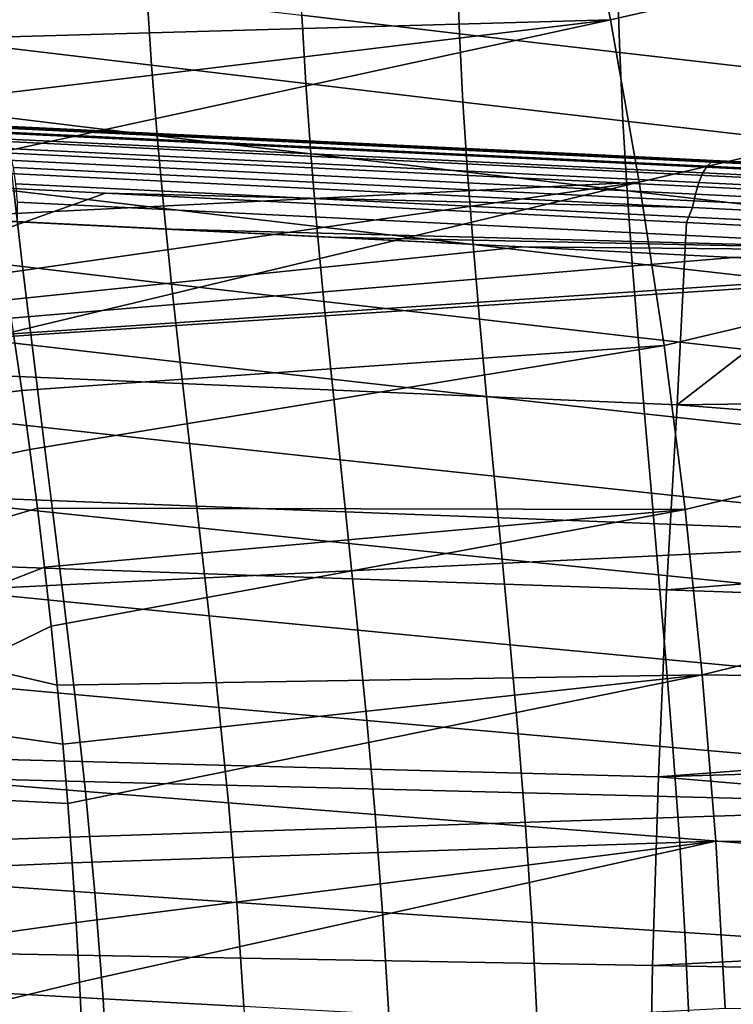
# Model space of a CAD drawing. Header units: metres. Extents: x -25 to 132, y -25 to 47.
# Tile 103 of 153: x 40 to 46, y 3 to 11. Entities that reach past the tile are written whole.
import ezdxf

# ---------------------------------------------------------------- set-up
doc = ezdxf.new("R2010")
doc.units = ezdxf.units.M
doc.layers.add('solid_12_061_031_XXX', color=7, linetype='CONTINUOUS')

msp = doc.modelspace()

# ---------------------------------------------------------------- linework, layer by layer
at = {"layer": 'solid_12_061_031_XXX'}
for points in [[(45.030754, 10.989332, 81.117439), (50.231937, 12.179037, 82.195709), (49.960064, 13.494463, 81.785042), (44.760841, 12.326271, 80.727318)], [(39.648968, 10.838897, 79.752686), (45.030754, 10.989332, 81.117439), (44.760841, 12.326271, 80.727318), (39.54871, 11.327335, 79.613174)], [(45.268913, 9.644285, 81.461639), (50.475189, 10.856057, 82.563133), (50.231937, 12.179037, 82.195709), (45.030754, 10.989332, 81.117439)], [(42.452515, 11.577145, 55.788609), (43.76128, 11.425214, 56.698536), (43.779869, 10.874582, 56.329678), (42.473415, 11.027499, 55.394375)], [(43.76128, 11.425214, 56.698536), (45.090847, 11.271289, 57.579269), (45.108105, 10.719585, 57.234512), (43.779869, 10.874582, 56.329678)], [(39.930393, 11.330359, 53.438175), (41.189888, 11.179252, 54.430096), (41.225636, 10.613519, 54.035126), (39.971241, 10.764466, 53.0172)], [(45.090847, 11.271289, 57.579269), (46.440071, 11.116992, 58.430969), (46.456879, 10.56407, 58.108875), (45.108105, 10.719585, 57.234512)], [(41.189888, 11.179252, 54.430096), (42.473415, 11.027499, 55.394375), (42.5051, 10.461794, 55.024193), (41.225636, 10.613519, 54.035126)], [(42.473415, 11.027499, 55.394375), (43.779869, 10.874582, 56.329678), (43.80846, 10.308789, 55.983089), (42.5051, 10.461794, 55.024193)], [(39.648968, 10.838897, 79.752686), (39.744358, 10.351108, 79.885414), (45.030754, 10.989332, 81.117439)], [(39.744358, 10.351108, 79.885414), (39.834953, 9.863833, 80.011475), (45.030754, 10.989332, 81.117439)], [(39.92086, 9.37671, 80.131004), (45.268913, 9.644285, 81.461639), (45.030754, 10.989332, 81.117439), (39.834953, 9.863833, 80.011475)], [(43.779869, 10.874582, 56.329678), (45.108105, 10.719585, 57.234512), (45.134521, 10.153626, 56.910358), (43.80846, 10.308789, 55.983089)], [(45.475323, 8.291107, 81.759918), (50.689819, 9.525522, 82.887306), (50.475189, 10.856057, 82.563133), (45.268913, 9.644285, 81.461639)], [(39.971241, 10.764466, 53.0172), (41.225636, 10.613519, 54.035126), (41.271919, 10.0294, 53.665901), (40.023247, 10.179232, 52.623978)], [(45.108105, 10.719585, 57.234512), (46.456879, 10.56407, 58.108875), (46.481953, 9.997808, 57.805851), (45.134521, 10.153626, 56.910358)], [(41.225636, 10.613519, 54.035126), (42.5051, 10.461794, 55.024193), (42.546623, 9.878665, 54.67786), (41.271919, 10.0294, 53.665901)], [(42.5051, 10.461794, 55.024193), (43.80846, 10.308789, 55.983089), (43.846138, 9.726544, 55.658581), (42.546623, 9.878665, 54.67786)], [(43.80846, 10.308789, 55.983089), (45.134521, 10.153626, 56.910358), (45.169209, 9.572204, 56.606632), (43.846138, 9.726544, 55.658581)], [(37.224957, 10.194841, 141.621643), (45.832458, 9.778152, 143.977997), (45.868484, 9.812598, 143.852203), (37.260246, 10.227907, 141.498322)], [(37.260246, 10.227907, 141.498322), (45.868484, 9.812598, 143.852203), (39.472385, 10.132999, 141.96582), (37.254837, 10.239875, 141.359497)], [(37.158661, 10.064348, 141.841248), (45.765041, 9.642362, 144.200821), (45.7976, 9.720784, 144.095474), (37.190735, 10.139749, 141.737152)], [(37.190735, 10.139749, 141.737152), (45.7976, 9.720784, 144.095474), (45.832458, 9.778152, 143.977997), (37.224957, 10.194841, 141.621643)], [(39.472385, 10.132999, 141.96582), (45.884037, 9.823988, 143.718887), (40.410301, 10.087879, 138.906647), (39.884876, 10.113202, 138.761108)], [(45.868484, 9.812598, 143.852203), (45.884037, 9.823988, 143.718887), (39.472385, 10.132999, 141.96582)], [(40.023247, 10.179232, 52.623978), (41.271919, 10.0294, 53.665901), (41.327713, 9.425426, 53.322208), (40.085361, 9.573112, 52.258297)], [(45.134521, 10.153626, 56.910358), (46.481953, 9.997808, 57.805851), (46.514431, 9.41708, 57.52174), (45.169209, 9.572204, 56.606632)], [(37.129726, 9.970992, 141.930664), (45.735844, 9.545437, 144.290604), (45.765041, 9.642362, 144.200821), (37.158661, 10.064348, 141.841248)], [(39.943275, 10.096099, 138.602768), (39.884876, 10.113202, 138.761108), (40.410301, 10.087879, 138.906647), (48.175873, 9.699038, 140.892288)], [(48.21809, 9.653688, 140.733261), (39.984806, 10.05163, 138.445129), (39.943275, 10.096099, 138.602768), (48.175873, 9.699038, 140.892288)], [(48.256367, 9.581053, 140.583633), (40.022511, 9.980379, 138.296616), (39.984806, 10.05163, 138.445129), (48.21809, 9.653688, 140.733261)], [(45.884037, 9.823988, 143.718887), (41.706577, 10.025405, 139.266266), (40.410301, 10.087879, 138.906647)], [(48.175873, 9.699038, 140.892288), (40.410301, 10.087879, 138.906647), (41.706577, 10.025405, 139.266266)], [(37.104839, 9.862594, 142.002625), (45.710957, 9.433164, 144.361893), (45.735844, 9.545437, 144.290604), (37.129726, 9.970992, 141.930664)], [(48.289589, 9.483246, 140.447769), (40.055317, 9.884381, 138.161469), (40.022511, 9.980379, 138.296616), (48.256367, 9.581053, 140.583633)], [(41.271919, 10.0294, 53.665901), (42.546623, 9.878665, 54.67786), (42.597, 9.27672, 54.355186), (41.327713, 9.425426, 53.322208)], [(41.706577, 10.025405, 139.266266), (43.135338, 9.956546, 139.663437), (48.175873, 9.699038, 140.892288)], [(45.884037, 9.823988, 143.718887), (43.135338, 9.956546, 139.663437), (41.706577, 10.025405, 139.266266)], [(48.316792, 9.363118, 140.32962), (40.082287, 9.766376, 138.043564), (40.055317, 9.884381, 138.161469), (48.289589, 9.483246, 140.447769)], [(42.546623, 9.878665, 54.67786), (43.846138, 9.726544, 55.658581), (43.891937, 9.126537, 55.355968), (42.597, 9.27672, 54.355186)], [(45.884037, 9.823988, 143.718887), (44.708267, 9.880737, 140.101349), (43.135338, 9.956546, 139.663437)], [(48.175873, 9.699038, 140.892288), (43.135338, 9.956546, 139.663437), (44.708267, 9.880737, 140.101349)], [(45.884037, 9.823988, 143.718887), (46.440125, 9.79727, 140.584152), (44.708267, 9.880737, 140.101349)], [(48.175873, 9.699038, 140.892288), (44.708267, 9.880737, 140.101349), (46.440125, 9.79727, 140.584152)], [(37.104839, 9.862594, 142.002625), (37.049046, 9.744267, 142.04509), (40.845707, 9.553423, 143.085144), (45.710957, 9.433164, 144.361893)], [(45.832458, 9.778152, 143.977997), (54.430481, 9.361437, 146.335083), (54.467346, 9.39754, 146.206741), (45.868484, 9.812598, 143.852203)], [(45.868484, 9.812598, 143.852203), (54.467346, 9.39754, 146.206741), (46.803432, 9.779677, 143.970154), (45.884037, 9.823988, 143.718887)], [(45.884037, 9.823988, 143.718887), (46.803432, 9.779677, 143.970154), (48.121777, 9.716222, 141.053528), (46.440125, 9.79727, 140.584152)], [(37.049046, 9.744267, 142.04509), (36.96312, 8.16789, 142.555923), (40.845707, 9.553423, 143.085144)], [(38.871544, 9.717181, 51.162891), (40.085361, 9.573112, 52.258297), (40.156532, 8.944559, 51.919937), (38.950485, 9.085399, 50.803928)], [(48.337177, 9.224168, 140.232635), (40.10265, 9.629735, 137.946259), (40.082287, 9.766376, 138.043564), (48.316792, 9.363118, 140.32962)], [(43.846138, 9.726544, 55.658581), (45.169209, 9.572204, 56.606632), (45.211235, 8.974088, 56.32317), (43.891937, 9.126537, 55.355968)], [(45.765041, 9.642362, 144.200821), (54.361805, 9.219634, 146.561035), (54.394897, 9.301455, 146.454529), (45.7976, 9.720784, 144.095474)], [(45.7976, 9.720784, 144.095474), (54.394897, 9.301455, 146.454529), (54.430481, 9.361437, 146.335083), (45.832458, 9.778152, 143.977997)], [(39.92086, 9.37671, 80.131004), (40.00209, 8.889896, 80.244034), (45.268913, 9.644285, 81.461639)], [(40.00209, 8.889896, 80.244034), (40.078724, 8.403125, 80.350662), (45.268913, 9.644285, 81.461639)], [(40.150833, 7.916123, 80.451004), (45.475323, 8.291107, 81.759918), (45.268913, 9.644285, 81.461639), (40.078724, 8.403125, 80.350662)], [(45.735844, 9.545437, 144.290604), (54.332329, 9.118757, 146.65097), (54.361805, 9.219634, 146.561035), (45.765041, 9.642362, 144.200821)], [(34.497967, 9.597425, 136.276642), (44.299618, 9.10812, 138.982956), (31.993896, 7.840386, 135.195816)], [(34.497967, 9.597425, 136.276642), (42.715172, 9.187102, 138.542694), (44.299618, 9.10812, 138.982956)], [(34.497967, 9.597425, 136.276642), (41.283283, 9.258588, 138.145554), (42.715172, 9.187102, 138.542694)], [(41.283283, 9.258588, 138.145554), (34.497967, 9.597425, 136.276642), (39.98959, 9.323148, 137.787598)], [(40.845707, 9.553423, 143.085144), (36.96312, 8.16789, 142.555923), (45.583992, 7.798123, 144.854813), (45.663071, 9.310802, 144.404617)], [(40.085361, 9.573112, 52.258297), (41.327713, 9.425426, 53.322208), (41.392002, 8.80012, 53.003853), (40.156532, 8.944559, 51.919937)], [(48.350155, 9.070442, 140.159637), (40.115829, 9.478357, 137.87233), (40.10265, 9.629735, 137.946259), (48.337177, 9.224168, 140.232635)], [(45.710957, 9.433164, 144.361893), (40.845707, 9.553423, 143.085144), (45.663071, 9.310802, 144.404617)], [(45.169209, 9.572204, 56.606632), (46.514431, 9.41708, 57.52174), (46.553425, 8.820745, 57.25639), (45.211235, 8.974088, 56.32317)], [(40.115829, 9.478357, 137.87233), (48.350155, 9.070442, 140.159637), (41.283283, 9.258588, 138.145554), (40.115574, 9.316855, 137.82225)], [(45.649975, 6.929777, 82.012291), (50.875832, 8.187428, 83.168243), (50.689819, 9.525522, 82.887306), (45.475323, 8.291107, 81.759918)], [(45.710957, 9.433164, 144.361893), (54.307472, 9.002256, 146.721283), (54.332329, 9.118757, 146.65097), (45.735844, 9.545437, 144.290604)], [(41.327713, 9.425426, 53.322208), (42.597, 9.27672, 54.355186), (42.655228, 8.65456, 54.055981), (41.392002, 8.80012, 53.003853)], [(45.710957, 9.433164, 144.361893), (45.663071, 9.310802, 144.404617), (47.422443, 9.222, 144.886658), (54.307472, 9.002256, 146.721283)], [(39.98959, 9.323148, 137.787598), (40.115574, 9.316855, 137.82225), (41.283283, 9.258588, 138.145554)], [(47.422443, 9.222, 144.886658), (45.663071, 9.310802, 144.404617), (45.583992, 7.798123, 144.854813)], [(42.715172, 9.187102, 138.542694), (41.283283, 9.258588, 138.145554), (48.350155, 9.070442, 140.159637)], [(42.597, 9.27672, 54.355186), (43.891937, 9.126537, 55.355968), (43.944897, 8.507449, 55.075085), (42.655228, 8.65456, 54.055981)], [(48.350155, 9.070442, 140.159637), (44.299618, 9.10812, 138.982956), (42.715172, 9.187102, 138.542694)], [(47.422443, 9.222, 144.886658), (45.583992, 7.798123, 144.854813), (54.222424, 7.911211, 147.032318), (54.288082, 8.874093, 146.769562)], [(44.299618, 9.10812, 138.982956), (46.052761, 9.020889, 139.470917), (31.993896, 7.840386, 135.195816)], [(38.950485, 9.085399, 50.803928), (40.156532, 8.944559, 51.919937), (40.235409, 8.29182, 51.60878), (39.037579, 8.428262, 50.474243)], [(43.891937, 9.126537, 55.355968), (45.211235, 8.974088, 56.32317), (45.259666, 8.358047, 56.059811), (43.944897, 8.507449, 55.075085)], [(48.350155, 9.070442, 140.159637), (46.052761, 9.020889, 139.470917), (44.299618, 9.10812, 138.982956)], [(46.052761, 9.020889, 139.470917), (47.991539, 8.9245, 140.011292), (31.993896, 7.840386, 135.195816)], [(47.991539, 8.9245, 140.011292), (48.340382, 8.907161, 140.108582), (31.993896, 7.840386, 135.195816)], [(48.340382, 8.907161, 140.108582), (48.4548, 6.697142, 139.754288), (32.019104, 7.324777, 135.109207), (31.993896, 7.840386, 135.195816)], [(40.156532, 8.944559, 51.919937), (41.392002, 8.80012, 53.003853), (41.463455, 8.151823, 52.710724), (40.235409, 8.29182, 51.60878)], [(45.211235, 8.974088, 56.32317), (46.553425, 8.820745, 57.25639), (46.59803, 8.207663, 57.009655), (45.259666, 8.358047, 56.059811)], [(41.392002, 8.80012, 53.003853), (42.655228, 8.65456, 54.055981), (42.72002, 8.01062, 53.780144), (41.463455, 8.151823, 52.710724)], [(42.655228, 8.65456, 54.055981), (43.944897, 8.507449, 55.075085), (44.003754, 7.867816, 54.81583), (42.72002, 8.01062, 53.780144)], [(43.944897, 8.507449, 55.075085), (45.259666, 8.358047, 56.059811), (45.31329, 7.722724, 55.816475), (44.003754, 7.867816, 54.81583)], [(39.037579, 8.428262, 50.474243), (40.235409, 8.29182, 51.60878), (40.320217, 7.612871, 51.324825), (39.130981, 7.743626, 50.173843)], [(39.443096, 7.832951, 80.299255), (40.150833, 7.916123, 80.451004), (40.078724, 8.403125, 80.350662), (39.356895, 8.375851, 80.185791)], [(45.259666, 8.358047, 56.059811), (46.59803, 8.207663, 57.009655), (46.647079, 7.576586, 56.781467), (45.31329, 7.722724, 55.816475)], [(40.150833, 7.916123, 80.451004), (40.218418, 7.429046, 80.545044), (45.475323, 8.291107, 81.759918)], [(40.281555, 6.941546, 80.632896), (45.649975, 6.929777, 82.012291), (45.475323, 8.291107, 81.759918), (40.218418, 7.429046, 80.545044)], [(40.235409, 8.29182, 51.60878), (41.463455, 8.151823, 52.710724), (41.540367, 7.478638, 52.442814), (40.320217, 7.612871, 51.324825)], [(36.96312, 8.16789, 142.555923), (36.863453, 6.56666, 142.968231), (45.496346, 6.265013, 145.218658), (45.583992, 7.798123, 144.854813)], [(45.792873, 5.560268, 82.218758), (51.033226, 6.841773, 83.405945), (50.875832, 8.187428, 83.168243), (45.649975, 6.929777, 82.012291)], [(41.463455, 8.151823, 52.710724), (42.72002, 8.01062, 53.780144), (42.789738, 7.343138, 53.527668), (41.540367, 7.478638, 52.442814)], [(42.72002, 8.01062, 53.780144), (44.003754, 7.867816, 54.81583), (44.066944, 7.206013, 54.578209), (42.789738, 7.343138, 53.527668)], [(39.523289, 7.287923, 80.40506), (40.218418, 7.429046, 80.545044), (40.150833, 7.916123, 80.451004), (39.443096, 7.832951, 80.299255)], [(44.003754, 7.867816, 54.81583), (45.31329, 7.722724, 55.816475), (45.370602, 7.066636, 55.593155), (44.066944, 7.206013, 54.578209)], [(45.583992, 7.798123, 144.854813), (54.175369, 7.135432, 147.220627), (54.222424, 7.911211, 147.032318)], [(45.583992, 7.798123, 144.854813), (45.496346, 6.265013, 145.218658), (54.164333, 6.940154, 147.264786), (54.175369, 7.135432, 147.220627)], [(39.130981, 7.743626, 50.173843), (40.320217, 7.612871, 51.324825), (40.409157, 6.90567, 51.068081), (39.228836, 7.029323, 49.902733)], [(45.31329, 7.722724, 55.816475), (46.647079, 7.576586, 56.781467), (46.699154, 6.926175, 56.571815), (45.370602, 7.066636, 55.593155)], [(40.320217, 7.612871, 51.324825), (41.540367, 7.478638, 52.442814), (41.621014, 6.778655, 52.200134), (40.409157, 6.90567, 51.068081)], [(39.597408, 6.740733, 80.503181), (40.281555, 6.941546, 80.632896), (40.218418, 7.429046, 80.545044), (39.523289, 7.287923, 80.40506)], [(41.540367, 7.478638, 52.442814), (42.789738, 7.343138, 53.527668), (42.862717, 6.65034, 53.298561), (41.621014, 6.778655, 52.200134)], [(48.4548, 6.697142, 139.754288), (32.079792, 5.896031, 134.900711), (32.019104, 7.324777, 135.109207)], [(42.789738, 7.343138, 53.527668), (44.066944, 7.206013, 54.578209), (44.132881, 6.520406, 54.362213), (42.862717, 6.65034, 53.298561)], [(44.066944, 7.206013, 54.578209), (45.370602, 7.066636, 55.593155), (45.430096, 6.38829, 55.389851), (44.132881, 6.520406, 54.362213)], [(39.228836, 7.029323, 49.902733), (40.409157, 6.90567, 51.068081), (40.500374, 6.168176, 50.838573), (39.329208, 6.283187, 49.660946)], [(45.370602, 7.066636, 55.593155), (46.699154, 6.926175, 56.571815), (46.752815, 6.255084, 56.380703), (45.430096, 6.38829, 55.389851)], [(39.665375, 6.191344, 80.593575), (40.340275, 6.453491, 80.714607), (40.281555, 6.941546, 80.632896), (39.597408, 6.740733, 80.503181)], [(40.281555, 6.941546, 80.632896), (40.340275, 6.453491, 80.714607), (45.649975, 6.929777, 82.012291)], [(45.496346, 6.265013, 145.218658), (54.113873, 5.961938, 147.466721), (54.164333, 6.940154, 147.264786)], [(40.340275, 6.453491, 80.714607), (40.394585, 5.964946, 80.790176), (45.649975, 6.929777, 82.012291)], [(40.444542, 5.475501, 80.859695), (45.792873, 5.560268, 82.218758), (45.649975, 6.929777, 82.012291), (40.394585, 5.964946, 80.790176)], [(40.409157, 6.90567, 51.068081), (41.621014, 6.778655, 52.200134), (41.703602, 6.049966, 51.982697), (40.500374, 6.168176, 50.838573)], [(41.621014, 6.778655, 52.200134), (42.862717, 6.65034, 53.298561), (42.937244, 5.930454, 53.092838), (41.703602, 6.049966, 51.982697)], [(45.792873, 5.560268, 82.218758), (51.162003, 5.488554, 83.60041), (51.033226, 6.841773, 83.405945)], [(48.4548, 6.697142, 139.754288), (48.526188, 4.473082, 139.497604), (32.114338, 4.895726, 134.782028), (32.079792, 5.896031, 134.900711)], [(42.862717, 6.65034, 53.298561), (44.132881, 6.520406, 54.362213), (44.199909, 5.809365, 54.167866), (42.937244, 5.930454, 53.092838)], [(36.863453, 6.56666, 142.968231), (36.786098, 4.944144, 143.290558), (45.428455, 4.714438, 145.502991), (45.496346, 6.265013, 145.218658)], [(39.727123, 5.639723, 80.676193), (40.394585, 5.964946, 80.790176), (40.340275, 6.453491, 80.714607), (39.665375, 6.191344, 80.593575)], [(44.132881, 6.520406, 54.362213), (45.430096, 6.38829, 55.389851), (45.490196, 5.686203, 55.206577), (44.199909, 5.809365, 54.167866)], [(45.430096, 6.38829, 55.389851), (46.752815, 6.255084, 56.380703), (46.806572, 5.561975, 56.208141), (45.490196, 5.686203, 55.206577)], [(39.329208, 6.283187, 49.660946), (40.500374, 6.168176, 50.838573), (40.591061, 5.398362, 50.636517), (39.42918, 5.503054, 49.448711)], [(45.496346, 6.265013, 145.218658), (45.428455, 4.714438, 145.502991), (54.087234, 5.370945, 147.573318), (54.113873, 5.961938, 147.466721)], [(40.500374, 6.168176, 50.838573), (41.703602, 6.049966, 51.982697), (41.78545, 5.290691, 51.790718), (40.591061, 5.398362, 50.636517)], [(41.703602, 6.049966, 51.982697), (42.937244, 5.930454, 53.092838), (43.010757, 5.181751, 52.910694), (41.78545, 5.290691, 51.790718)], [(39.727123, 5.639723, 80.676193), (40.444542, 5.475501, 80.859695), (40.394585, 5.964946, 80.790176)], [(42.937244, 5.930454, 53.092838), (44.199909, 5.809365, 54.167866), (44.26561, 5.071317, 53.995342), (43.010757, 5.181751, 52.910694)], [(44.199909, 5.809365, 54.167866), (45.490196, 5.686203, 55.206577), (45.548611, 4.958959, 55.043499), (44.26561, 5.071317, 53.995342)], [(39.727123, 5.639723, 80.676193), (39.782578, 5.085833, 80.750999), (40.490147, 4.985177, 80.923164), (40.444542, 5.475501, 80.859695)], [(45.490196, 5.686203, 55.206577), (46.806572, 5.561975, 56.208141), (46.858269, 4.845594, 56.054291), (45.548611, 4.958959, 55.043499)], [(40.444542, 5.475501, 80.859695), (40.490147, 4.985177, 80.923164), (45.792873, 5.560268, 82.218758)], [(40.490147, 4.985177, 80.923164), (40.531418, 4.493883, 80.980598), (45.792873, 5.560268, 82.218758)], [(40.568382, 4.001225, 81.032043), (45.904015, 4.18256, 82.379326), (45.792873, 5.560268, 82.218758), (40.531418, 4.493883, 80.980598)], [(45.792873, 5.560268, 82.218758), (45.904015, 4.18256, 82.379326), (51.262161, 4.12777, 83.751656), (51.162003, 5.488554, 83.60041)], [(39.42918, 5.503054, 49.448711), (40.591061, 5.398362, 50.636517), (40.677673, 4.594212, 50.462288), (39.525024, 4.686759, 49.266422)], [(40.591061, 5.398362, 50.636517), (41.78545, 5.290691, 51.790718), (41.863205, 4.498969, 51.624538), (40.677673, 4.594212, 50.462288)], [(45.428455, 4.714438, 145.502991), (54.071091, 4.977591, 147.637939), (54.087234, 5.370945, 147.573318)], [(41.78545, 5.290691, 51.790718), (43.010757, 5.181751, 52.910694), (43.080093, 4.402534, 52.752449), (41.863205, 4.498969, 51.624538)], [(43.010757, 5.181751, 52.910694), (44.26561, 5.071317, 53.995342), (44.327003, 4.304728, 53.84494), (43.080093, 4.402534, 52.752449)], [(39.782578, 5.085833, 80.750999), (39.831665, 4.529644, 80.817963), (40.531418, 4.493883, 80.980598), (40.490147, 4.985177, 80.923164)], [(44.26561, 5.071317, 53.995342), (45.548611, 4.958959, 55.043499), (45.602566, 4.205192, 54.900894), (44.327003, 4.304728, 53.84494)], [(36.786098, 4.944144, 143.290558), (36.731323, 3.305451, 143.522186), (45.380531, 3.150626, 145.707153), (45.428455, 4.714438, 145.502991)], [(45.428455, 4.714438, 145.502991), (54.03603, 3.988139, 147.778244), (54.071091, 4.977591, 147.637939)], [(45.548611, 4.958959, 55.043499), (46.858269, 4.845594, 56.054291), (46.905342, 4.104741, 55.919392), (45.602566, 4.205192, 54.900894)], [(48.526188, 4.473082, 139.497604), (32.141304, 3.939887, 134.689407), (32.114338, 4.895726, 134.782028)], [(39.525024, 4.686759, 49.266422), (40.677673, 4.594212, 50.462288), (40.756657, 3.75371, 50.316257), (39.612995, 3.83214, 49.114479)], [(45.428455, 4.714438, 145.502991), (45.380531, 3.150626, 145.707153), (54.024097, 3.588326, 147.826004), (54.03603, 3.988139, 147.778244)], [(40.677673, 4.594212, 50.462288), (41.863205, 4.498969, 51.624538), (41.933491, 3.672941, 51.484512), (40.756657, 3.75371, 50.316257)], [(39.874306, 3.971162, 80.877022), (40.568382, 4.001225, 81.032043), (40.531418, 4.493883, 80.980598), (39.831665, 4.529644, 80.817963)], [(41.863205, 4.498969, 51.624538), (43.080093, 4.402534, 52.752449), (43.142075, 3.591103, 52.618431), (41.933491, 3.672941, 51.484512)], [(48.526188, 4.473082, 139.497604), (48.568623, 2.238997, 139.343048), (32.1716, 2.45163, 134.585327), (32.141304, 3.939887, 134.689407)], [(43.080093, 4.402534, 52.752449), (44.327003, 4.304728, 53.84494), (44.381111, 3.508063, 53.716969), (43.142075, 3.591103, 52.618431)], [(44.327003, 4.304728, 53.84494), (45.602566, 4.205192, 54.900894), (45.649281, 3.423536, 54.779037), (44.381111, 3.508063, 53.716969)], [(40.568382, 4.001225, 81.032043), (40.601028, 3.507334, 81.077477), (45.904015, 4.18256, 82.379326)], [(40.601028, 3.507334, 81.077477), (40.62936, 3.011973, 81.116913), (45.904015, 4.18256, 82.379326)], [(40.653385, 2.514824, 81.150352), (45.983402, 2.796628, 82.494011), (45.904015, 4.18256, 82.379326), (40.62936, 3.011973, 81.116913)], [(45.602566, 4.205192, 54.900894), (46.905342, 4.104741, 55.919392), (46.945213, 3.338215, 55.803696), (45.649281, 3.423536, 54.779037)], [(45.904015, 4.18256, 82.379326), (45.983402, 2.796628, 82.494011), (51.333702, 2.759418, 83.859688), (51.262161, 4.12777, 83.751656)], [(39.910427, 3.410418, 80.928146), (40.601028, 3.507334, 81.077477), (40.568382, 4.001225, 81.032043), (39.874306, 3.971162, 80.877022)], [(39.612995, 3.83214, 49.114479), (40.756657, 3.75371, 50.316257), (40.82428, 2.874954, 50.198818), (39.689171, 2.937153, 48.993301)], [(40.756657, 3.75371, 50.316257), (41.933491, 3.672941, 51.484512), (41.992786, 2.810856, 51.371002), (40.82428, 2.874954, 50.198818)], [(41.933491, 3.672941, 51.484512), (43.142075, 3.591103, 52.618431), (43.193378, 2.745864, 52.508976), (41.992786, 2.810856, 51.371002)], [(43.142075, 3.591103, 52.618431), (44.381111, 3.508063, 53.716969), (44.424824, 2.679889, 53.611729), (43.193378, 2.745864, 52.508976)], [(45.380531, 3.150626, 145.707153), (54.008728, 2.994619, 147.887497), (54.024097, 3.588326, 147.826004)], [(39.939945, 2.847437, 80.971283), (40.62936, 3.011973, 81.116913), (40.601028, 3.507334, 81.077477), (39.910427, 3.410418, 80.928146)], [(44.381111, 3.508063, 53.716969), (45.649281, 3.423536, 54.779037), (45.685856, 2.612718, 54.678211), (44.424824, 2.679889, 53.611729)], [(45.649281, 3.423536, 54.779037), (46.945213, 3.338215, 55.803696), (46.975189, 2.544907, 55.707466), (45.685856, 2.612718, 54.678211)], [(36.731323, 3.305451, 143.522186), (36.699417, 1.655827, 143.662109), (45.352795, 1.577909, 145.830399), (45.380531, 3.150626, 145.707153)], [(45.380531, 3.150626, 145.707153), (45.352795, 1.577909, 145.830399), (53.989204, 1.998073, 147.965622), (54.008728, 2.994619, 147.887497)], [(39.962776, 2.28225, 81.006386), (40.653385, 2.514824, 81.150352), (40.62936, 3.011973, 81.116913), (39.939945, 2.847437, 80.971283)], [(39.689171, 2.937153, 48.993301), (40.82428, 2.874954, 50.198818), (40.875603, 1.956875, 50.110439), (39.748322, 2.000635, 48.903378)], [(40.82428, 2.874954, 50.198818), (41.992786, 2.810856, 51.371002), (42.036449, 1.91175, 51.284447), (40.875603, 1.956875, 50.110439)]]:
    msp.add_3dface(points, dxfattribs=at)

doc.saveas('drawing.dxf')
